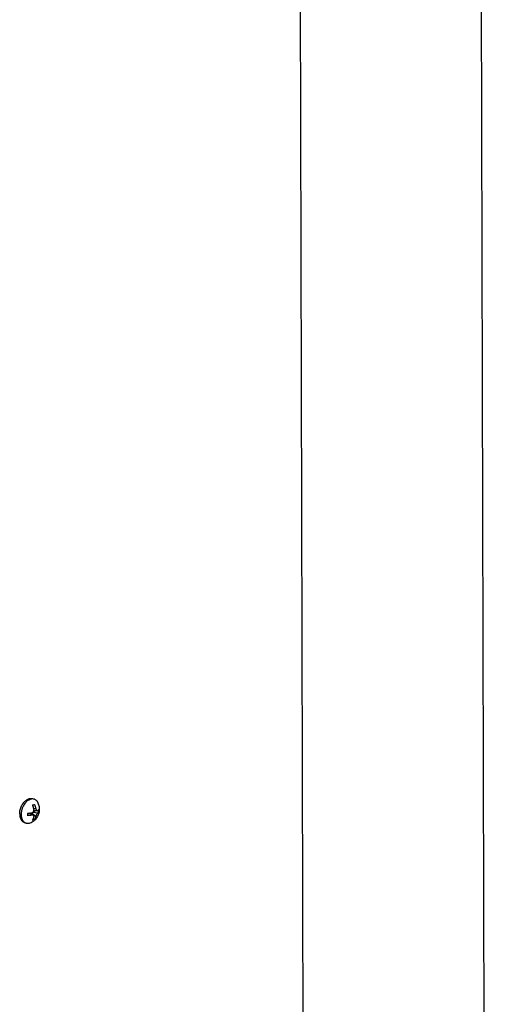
# Model space of a CAD drawing. Header units: inches. Extents: x -4 to 262, y 56 to 231.
# Tile 8 of 162: x 60.1 to 65.35, y 99.97 to 111.04. Entities that reach past the tile are written whole.
import ezdxf

# ---------------------------------------------------------------- set-up
doc = ezdxf.new("R2010")
doc.units = ezdxf.units.IN
doc.header["$LTSCALE"] = 1.2
doc.header["$MEASUREMENT"] = 0
doc.layers.get('0').update_dxf_attribs({"linetype": 'CONTINUOUS'})
doc.layers.add('02___PRT_ALL_AXES', color=7, linetype='CONTINUOUS')
doc.layers.add('7_ALL_FEATURES', color=7, linetype='CONTINUOUS')

msp = doc.modelspace()

# ---------------------------------------------------------------- linework, layer by layer
at = {"color": 7, "linetype": 'Continuous'}
msp.add_line((63.32398502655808, 81.6825616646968), (63.24458465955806, 115.3415616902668), dxfattribs=at)
at = {"layer": '02___PRT_ALL_AXES', "color": 7, "linetype": 'Continuous'}
for p, q in [((60.12833156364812, 102.2149181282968), (60.12986274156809, 102.2173795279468)), ((60.24737644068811, 102.2786866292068), (60.26397603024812, 102.2725356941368)), ((60.09767127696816, 102.1085075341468), (60.09767738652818, 102.1074069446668)), ((60.14888374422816, 102.0128834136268), (60.16548333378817, 102.0067324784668))]:
    msp.add_line(p, q, dxfattribs=at)
for points, start_tangent, end_tangent in [([(60.10963141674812, 102.1756484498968), (60.1186632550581, 102.1972154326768), (60.12833156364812, 102.2149181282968)], (0.3019077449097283, 0.84785123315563), (0.4698411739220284, 0.7676257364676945)), ([(60.12986274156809, 102.2173795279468), (60.14292438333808, 102.2355907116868), (60.14699504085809, 102.2404165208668)], (0.4809315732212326, 0.7607265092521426), (0.592720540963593, 0.6772609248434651)), ([(60.14699504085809, 102.2404165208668), (60.15749189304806, 102.2513522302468), (60.17316790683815, 102.2642341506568)], (0.592720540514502, 0.6772609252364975), (0.7361262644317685, 0.5178012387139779)), ([(60.17316790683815, 102.2642341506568), (60.1895248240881, 102.2738850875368)], (0.7361262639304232, 0.5178012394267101), (0.8114614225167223, 0.3892690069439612)), ([(60.1895248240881, 102.2738850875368), (60.20611647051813, 102.2800417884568), (60.22249026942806, 102.2825363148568), (60.23819958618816, 102.2813006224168), (60.24737943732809, 102.2786834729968)], (0.8114614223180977, 0.3892690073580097), (0.8439791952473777, -0.3125685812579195)), ([(60.09767127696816, 102.1085075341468), (60.09828992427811, 102.1237470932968)], (-0.002123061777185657, 0.8999974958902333), (0.07401184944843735, 0.8969516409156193)), ([(60.09767738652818, 102.1074069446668), (60.09909251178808, 102.0873506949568), (60.10321523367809, 102.0677877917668), (60.10992698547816, 102.0503524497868), (60.11904468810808, 102.0355202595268), (60.13031963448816, 102.0236958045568), (60.1434442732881, 102.0152016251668), (60.14888074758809, 102.0128865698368)], (0.007876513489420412, -0.8999655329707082), (0.8439791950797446, -0.3125685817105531)), ([(60.09828992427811, 102.1237470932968), (60.09899029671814, 102.1306812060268), (60.10301359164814, 102.1532668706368)], (0.07401184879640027, 0.896951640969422), (0.207265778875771, 0.8758087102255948)), ([(60.10301359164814, 102.1532668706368), (60.10963141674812, 102.1756484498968)], (0.2072657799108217, 0.8758087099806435), (0.3019077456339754, 0.8478512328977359))]:
    msp.add_spline(points, degree=3, dxfattribs=dict(at, start_tangent=start_tangent, end_tangent=end_tangent))
at = {"layer": '7_ALL_FEATURES', "color": 7, "linetype": 'Continuous'}
for p, q in [((65.2718761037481, 116.5914612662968), (65.35208332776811, 82.59042252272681)), ((60.2421715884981, 102.2074987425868), (60.25274711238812, 102.2110302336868)), ((60.12507925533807, 102.1661774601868), (60.12294698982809, 102.1595078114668)), ((60.12687876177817, 102.1712917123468), (60.12507925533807, 102.1661774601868)), ((60.18733917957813, 102.1100697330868), (60.20348788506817, 102.1160620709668)), ((60.23446505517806, 102.0944526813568), (60.20925085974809, 102.1167402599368)), ((60.21201074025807, 102.1171006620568), (60.25138004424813, 102.0921611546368)), ((60.23325729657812, 102.1036414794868), (60.23321751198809, 102.1205067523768)), ((60.23321751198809, 102.1205067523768), (60.27791159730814, 102.0800410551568)), ((60.24751627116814, 102.1275095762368), (60.30112244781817, 102.1191873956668)), ((60.25338926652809, 102.1345790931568), (60.28381576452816, 102.1458695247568)), ((60.27770556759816, 102.1673801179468), (60.25671183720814, 102.1639024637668)), ((60.25825655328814, 102.1507796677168), (60.29395609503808, 102.1439214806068)), ((60.31774857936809, 102.1367358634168), (60.29789239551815, 102.1440935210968)), ((60.21504018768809, 102.0080060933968), (60.21518254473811, 102.0080590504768)), ((60.25315076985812, 102.0399138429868), (60.24257524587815, 102.0363823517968)), ((60.26266700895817, 102.0438378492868), (60.24941157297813, 102.0487496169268))]:
    msp.add_line(p, q, dxfattribs=at)
for points, start_tangent, end_tangent in [([(60.21441917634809, 102.2712620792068), (60.1987077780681, 102.2638100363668), (60.18339089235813, 102.2533003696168), (60.16884567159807, 102.2399918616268), (60.15543026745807, 102.2242122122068), (60.14347501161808, 102.2063499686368), (60.13327428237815, 102.1868449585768), (60.12687876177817, 102.1712917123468)], (-0.8437808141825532, -0.3131037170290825), (-0.3093960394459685, -0.8451473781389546)), ([(60.26397565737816, 102.2725346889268), (60.26006036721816, 102.2738391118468), (60.24547785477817, 102.2763391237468), (60.23013822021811, 102.2754730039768), (60.21441917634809, 102.2712620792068)], (-0.8438281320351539, 0.3129761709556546), (-0.8437808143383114, -0.3131037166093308)), ([(60.21518254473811, 102.0080590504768), (60.23713617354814, 102.0181613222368), (60.25857286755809, 102.0323491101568), (60.2776920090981, 102.0499338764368), (60.29306767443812, 102.0692914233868), (60.30475261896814, 102.0895429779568), (60.31309636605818, 102.1102685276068), (60.31841481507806, 102.1313431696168), (60.32087817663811, 102.1529566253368), (60.32038763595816, 102.1752578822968), (60.31681386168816, 102.1974467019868), (60.31047411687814, 102.2182584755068), (60.30081057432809, 102.2391442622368)], (0.8432685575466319, 0.3144807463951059), (-0.4347321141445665, 0.788040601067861)), ([(60.25761380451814, 102.1599246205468), (60.25635875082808, 102.1654596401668), (60.25485432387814, 102.1714129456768), (60.25317515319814, 102.1774113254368), (60.25133084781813, 102.1834065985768), (60.24929161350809, 102.1894760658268), (60.24706693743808, 102.1955673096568), (60.24468711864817, 102.2015893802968), (60.24217158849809, 102.2074987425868)], (-0.1885759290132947, 0.8800222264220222), (-0.3632717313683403, 0.8234279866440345)), ([(60.25274711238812, 102.2110302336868), (60.25767379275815, 102.2129578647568), (60.26226335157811, 102.2149542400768)], (0.8437808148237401, 0.3131037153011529), (0.818024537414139, 0.3752810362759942)), ([(60.26226335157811, 102.2149542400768), (60.26445973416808, 102.2098187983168), (60.26655193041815, 102.2046027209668), (60.26852704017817, 102.1993353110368), (60.27037612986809, 102.1940417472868), (60.27209633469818, 102.1887343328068), (60.2737003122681, 102.1833737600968), (60.27519687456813, 102.1779187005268), (60.2765559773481, 102.1724724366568), (60.27770556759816, 102.1673801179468)], (0.3632717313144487, -0.82342798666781), (0.1885759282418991, -0.880022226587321)), ([(60.30081069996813, 102.2391443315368), (60.29582006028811, 102.2471611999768), (60.2855452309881, 102.2590682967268), (60.27352668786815, 102.2680345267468), (60.26397565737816, 102.2725346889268)], (-0.4346998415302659, 0.7880584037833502), (-0.8438281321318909, 0.3129761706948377)), ([(60.12294698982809, 102.1595078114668), (60.11909171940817, 102.1448563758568), (60.11545910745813, 102.1234067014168), (60.11427086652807, 102.1023565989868)], (-0.2600033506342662, -0.8616253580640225), (0.002123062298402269, -0.8999974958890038)), ([(60.11427086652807, 102.1023565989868), (60.11555625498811, 102.0822243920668), (60.11928362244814, 102.0635058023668), (60.12536118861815, 102.0466617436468), (60.13363930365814, 102.0321069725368)], (0.002123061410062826, -0.8999974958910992), (0.5167370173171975, -0.7368737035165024)), ([(60.18709001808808, 102.1146007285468), (60.19255318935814, 102.1150136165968), (60.19800449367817, 102.1154985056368), (60.20340837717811, 102.1160528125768), (60.20874760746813, 102.1166745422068), (60.21201189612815, 102.1170919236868)], (0.8978665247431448, 0.06193305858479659), (0.892228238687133, 0.1180202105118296)), ([(60.18715211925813, 102.0882751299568), (60.1876018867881, 102.0968567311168), (60.18758109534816, 102.1056704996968), (60.18709001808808, 102.1146007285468)], (0.07244647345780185, 0.8970794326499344), (-0.07234950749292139, 0.8970872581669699)), ([(60.23446505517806, 102.0944526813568), (60.22960040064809, 102.0935222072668), (60.22449104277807, 102.0926253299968), (60.21928882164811, 102.0917927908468), (60.2140615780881, 102.0910346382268), (60.20879196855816, 102.0903467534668), (60.20345673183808, 102.0897257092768), (60.1980581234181, 102.0891720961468), (60.19261133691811, 102.0886876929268), (60.18715211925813, 102.0882751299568)], (-0.8826556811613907, -0.1758378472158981), (-0.8978665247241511, -0.06193305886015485)), ([(60.21201189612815, 102.1170919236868), (60.21401715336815, 102.1173626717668), (60.21923887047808, 102.1181202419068), (60.22443114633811, 102.1189512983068), (60.22953238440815, 102.1198467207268), (60.23440295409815, 102.1207782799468)], (0.8922282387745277, 0.1180202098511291), (0.8826556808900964, 0.1758378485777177)), ([(60.23440295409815, 102.1207782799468), (60.23822939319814, 102.1218467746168), (60.24144672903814, 102.1232525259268), (60.24419516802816, 102.1248730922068), (60.24676467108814, 102.1268030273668), (60.24921256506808, 102.1291041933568), (60.25142807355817, 102.1316989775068), (60.25335042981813, 102.1345075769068), (60.25496278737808, 102.1374766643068), (60.25633956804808, 102.1407802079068), (60.25747729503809, 102.1446672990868), (60.25822459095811, 102.1492753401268), (60.25833511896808, 102.1507755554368)], (0.8826556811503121, 0.1758378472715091), (0.04704331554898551, 0.8987696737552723)), ([(60.25137990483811, 102.0921612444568), (60.24928587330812, 102.0932861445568), (60.24683086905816, 102.0941875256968), (60.24424510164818, 102.0947632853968), (60.24148668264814, 102.0950361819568), (60.23832326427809, 102.0949825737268), (60.23446505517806, 102.0944526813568)], (-0.7602660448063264, 0.4816591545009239), (-0.8826556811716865, -0.1758378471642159)), ([(60.24257524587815, 102.0363823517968), (60.24475122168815, 102.0398976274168), (60.24682244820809, 102.0435709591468), (60.24877614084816, 102.0473825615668), (60.25060346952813, 102.0513138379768), (60.25230162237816, 102.0553545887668), (60.25388309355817, 102.0595348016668), (60.25535651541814, 102.0638893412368), (60.25669227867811, 102.0683370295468), (60.25781983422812, 102.0725855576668)], (0.48953296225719, 0.7552201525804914), (0.2175379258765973, 0.8733139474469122)), ([(60.25781983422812, 102.0725855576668), (60.25852661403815, 102.0771804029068), (60.25837838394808, 102.0810276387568), (60.25761631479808, 102.0842581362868), (60.25645637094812, 102.0868494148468), (60.25506776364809, 102.0888934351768), (60.25344737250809, 102.0905982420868), (60.25151254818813, 102.0920762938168), (60.25137990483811, 102.0921612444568)], (0.2175379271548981, 0.8733139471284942), (-0.7602660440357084, 0.4816591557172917)), ([(60.25833511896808, 102.1507755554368), (60.25833495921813, 102.1544698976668), (60.25761380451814, 102.1599246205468)], (0.0470433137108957, 0.8987696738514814), (-0.1885759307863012, 0.8800222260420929)), ([(60.27791159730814, 102.0800410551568), (60.27668048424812, 102.0754272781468), (60.27520153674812, 102.0705794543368), (60.27354775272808, 102.0658160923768), (60.27172853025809, 102.0611783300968), (60.26971438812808, 102.0566108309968), (60.26751458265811, 102.0521590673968), (60.26515903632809, 102.0478916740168), (60.26266700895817, 102.0438378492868)], (-0.2175379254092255, -0.8733139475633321), (-0.4895329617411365, -0.7552201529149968)), ([(60.27770556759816, 102.1673801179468), (60.27914335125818, 102.1619906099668), (60.28080339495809, 102.1575831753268), (60.2825910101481, 102.1539726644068), (60.28436405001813, 102.1511542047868), (60.28605558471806, 102.1489979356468), (60.28775237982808, 102.1472648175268), (60.28955138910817, 102.1458370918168), (60.29142172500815, 102.1447592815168), (60.29330759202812, 102.1440687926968), (60.2939558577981, 102.1439216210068)], (0.1885759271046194, -0.8800222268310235), (0.8839229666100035, -0.1693522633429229)), ([(60.30112244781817, 102.1191873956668), (60.29897369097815, 102.1174973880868), (60.29700828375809, 102.1156278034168), (60.29519826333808, 102.1136595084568), (60.29337660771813, 102.1114522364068), (60.29149705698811, 102.1089401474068), (60.28963659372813, 102.1062135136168), (60.2878489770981, 102.1033546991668), (60.28615878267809, 102.1004140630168), (60.28447654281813, 102.0972232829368), (60.28272644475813, 102.0935628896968), (60.28093753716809, 102.0893410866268), (60.27926820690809, 102.0847248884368), (60.27791159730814, 102.0800410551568)], (-0.7402930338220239, -0.5118263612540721), (-0.2175379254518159, -0.8733139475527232)), ([(60.2939558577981, 102.1439216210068), (60.29514150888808, 102.1437716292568), (60.29695848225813, 102.1438475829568), (60.29889226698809, 102.1443568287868), (60.30106034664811, 102.1455129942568)], (0.8839229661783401, -0.1693522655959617), (0.7402930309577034, 0.5118263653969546)), ([(60.30106034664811, 102.1455129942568), (60.30356620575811, 102.1473175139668), (60.30598128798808, 102.1492127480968), (60.30822279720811, 102.1511423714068), (60.31026368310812, 102.1530812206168), (60.31211504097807, 102.1550357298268), (60.31378609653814, 102.1570145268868), (60.31527525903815, 102.1590167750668), (60.31657774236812, 102.1610368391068), (60.31768647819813, 102.1630614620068)], (0.7402930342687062, 0.5118263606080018), (0.4022888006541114, 0.8050861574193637)), ([(60.31774857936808, 102.1367358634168), (60.31663896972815, 102.1347097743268), (60.31533517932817, 102.1326880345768), (60.31384414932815, 102.1306838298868), (60.31217124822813, 102.1287035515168), (60.31031923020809, 102.1267490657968), (60.30827991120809, 102.1248122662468), (60.30604239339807, 102.1228863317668), (60.30363122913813, 102.1209941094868), (60.30112244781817, 102.1191873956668)], (-0.4022888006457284, -0.8050861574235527), (-0.7402930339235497, -0.5118263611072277)), ([(60.31768647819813, 102.1630614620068), (60.31817755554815, 102.1541312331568), (60.31819834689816, 102.1453174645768), (60.31774857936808, 102.1367358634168)], (0.07234950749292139, -0.8970872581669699), (-0.07244647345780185, -0.8970794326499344)), ([(60.13363930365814, 102.0321069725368), (60.14391413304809, 102.0201998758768), (60.15593267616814, 102.0112336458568), (60.16548370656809, 102.0067334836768)], (0.5167370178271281, -0.7368737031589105), (0.8438281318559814, -0.312976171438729)), ([(60.16548370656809, 102.0067334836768), (60.16939899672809, 102.0054290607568), (60.18398150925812, 102.0029290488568), (60.19932114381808, 102.0037951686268), (60.21504018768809, 102.0080060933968)], (0.8438281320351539, -0.3129761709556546), (0.8437808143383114, 0.3131037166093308)), ([(60.26266700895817, 102.0438378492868), (60.25807745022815, 102.0418414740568), (60.25315076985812, 102.0399138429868)], (-0.818024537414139, -0.3752810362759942), (-0.8437808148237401, -0.3131037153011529))]:
    msp.add_spline(points, degree=3, dxfattribs=dict(at, start_tangent=start_tangent, end_tangent=end_tangent))

doc.saveas('drawing.dxf')
